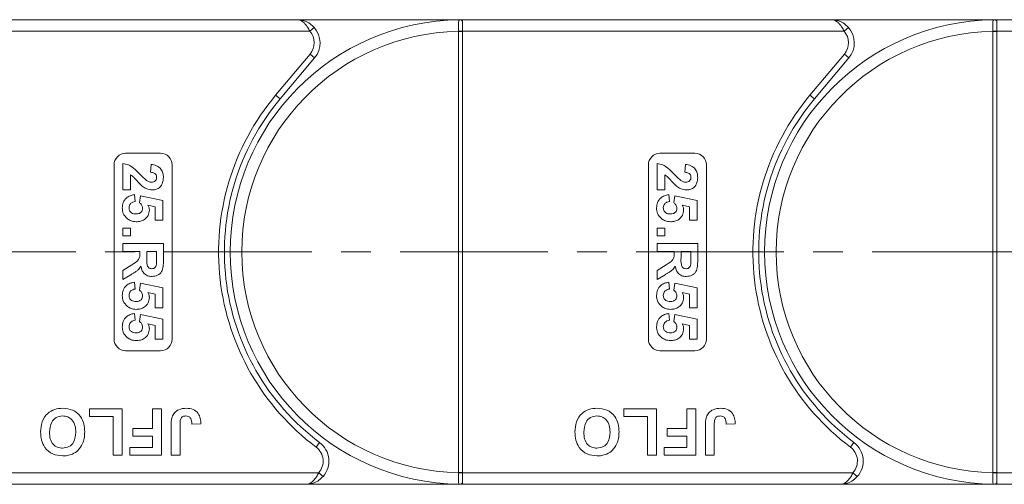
# Model space of a CAD drawing. Header units: millimetres. Extents: x 2548 to 3470, y -441 to 211.
# Tile 18 of 49: x 2977 to 3062, y -178 to -138. Entities that reach past the tile are written whole.
import ezdxf

# ---------------------------------------------------------------- set-up
doc = ezdxf.new("R2010")
doc.units = ezdxf.units.MM
doc.linetypes.add('CENTERX2', pattern=[20.32, 12.7, -2.54, 2.54, -2.54])

msp = doc.modelspace()

# ---------------------------------------------------------------- linework, layer by layer
at = {"color": 7, "linetype": 'Continuous', "lineweight": 15}
for p, q in [((3000.807, -137.563), (2969.075, -137.563)), ((3000.807, -137.563), (3015.075, -137.563)), ((3015.075, -137.683), (3015.075, -137.563)), ((3046.807, -137.563), (3015.075, -137.563)), ((3015.075, -138.563), (3015.075, -137.683)), ((3046.807, -137.563), (3061.075, -137.563)), ((3061.075, -137.683), (3061.075, -137.563)), ((3092.807, -137.563), (3061.075, -137.563)), ((3061.075, -138.563), (3061.075, -137.683)), ((2969.075, -138.563), (3001.925, -138.563)), ((3001.925, -138.563), (3002.298, -138.23)), ((3014.725, -138.561), (3014.725, -138.566)), ((3015.075, -138.566), (3014.725, -138.566)), ((3014.725, -138.566), (3014.725, -176.56)), ((3015.075, -138.566), (3015.075, -138.563)), ((3015.075, -138.563), (3047.925, -138.563)), ((3015.075, -176.56), (3015.075, -138.566)), ((3047.925, -138.563), (3048.298, -138.23)), ((3060.725, -138.561), (3060.725, -138.566)), ((3061.075, -138.566), (3060.725, -138.566)), ((3060.725, -138.566), (3060.725, -176.56)), ((3061.075, -138.566), (3061.075, -138.563)), ((3061.075, -138.563), (3093.925, -138.563)), ((3061.075, -176.56), (3061.075, -138.566)), ((3001.956, -140.527), (2998.988, -144.064)), ((3001.956, -140.527), (3002.339, -140.849)), ((3047.956, -140.527), (3044.988, -144.064)), ((3047.956, -140.527), (3048.339, -140.849)), ((2999.371, -144.386), (3002.339, -140.849)), ((3045.371, -144.386), (3048.339, -140.849)), ((2999.371, -144.386), (2998.988, -144.064)), ((3045.371, -144.386), (3044.988, -144.064)), ((2986.075, -149.063), (2989.075, -149.063)), ((3032.075, -149.063), (3035.075, -149.063)), ((2985.825, -152.223), (2985.825, -149.935)), ((2988.203, -150.698), (2988.269, -150.025)), ((3031.825, -152.223), (3031.825, -149.935)), ((3034.203, -150.698), (3034.269, -150.025)), ((2985.075, -165.063), (2985.075, -150.063)), ((2990.075, -150.063), (2990.075, -165.063)), ((3031.075, -165.063), (3031.075, -150.063)), ((3036.075, -150.063), (3036.075, -165.063)), ((2986.498, -150.923), (2986.498, -152.223)), ((3032.498, -150.923), (3032.498, -152.223)), ((2986.498, -152.223), (2985.825, -152.223)), ((3032.498, -152.223), (3031.825, -152.223)), ((2986.826, -152.627), (2986.902, -153.21)), ((2987.261, -153.304), (2987.344, -152.717)), ((2987.344, -152.717), (2989.28, -153.121)), ((2989.28, -153.121), (2989.28, -154.826)), ((3032.826, -152.627), (3032.902, -153.21)), ((3033.261, -153.304), (3033.344, -152.717)), ((3033.344, -152.717), (3035.28, -153.121)), ((3035.28, -153.121), (3035.28, -154.826)), ((2988.607, -153.661), (2987.982, -153.523)), ((2988.607, -154.826), (2988.607, -153.661)), ((3034.607, -153.661), (3033.982, -153.523)), ((3034.607, -154.826), (3034.607, -153.661)), ((2989.28, -154.826), (2988.607, -154.826)), ((3035.28, -154.826), (3034.607, -154.826)), ((2985.825, -155.499), (2986.498, -155.499)), ((2985.825, -156.172), (2985.825, -155.499)), ((2986.498, -155.499), (2986.498, -156.172)), ((3031.825, -155.499), (3032.498, -155.499)), ((3031.825, -156.172), (3031.825, -155.499)), ((3032.498, -155.499), (3032.498, -156.172)), ((2986.498, -156.172), (2985.825, -156.172)), ((3032.498, -156.172), (3031.825, -156.172)), ((2985.825, -156.845), (2989.325, -156.845)), ((2985.825, -157.518), (2985.825, -156.845)), ((2987.306, -157.518), (2985.825, -157.518)), ((2987.306, -157.669), (2987.306, -157.518)), ((2988.742, -157.518), (2987.889, -157.518)), ((2987.889, -157.518), (2987.889, -158.06)), ((2988.742, -158.09), (2988.742, -157.518)), ((2989.325, -156.845), (2989.325, -158.314)), ((3031.825, -156.845), (3035.325, -156.845)), ((3031.825, -157.518), (3031.825, -156.845)), ((3033.306, -157.518), (3031.825, -157.518)), ((3033.306, -157.669), (3033.306, -157.518)), ((3034.742, -157.518), (3033.889, -157.518)), ((3033.889, -157.518), (3033.889, -158.06)), ((3034.742, -158.09), (3034.742, -157.518)), ((3035.325, -156.845), (3035.325, -158.314)), ((2985.825, -159.155), (2986.619, -158.657)), ((2985.825, -159.941), (2985.825, -159.155)), ((3031.825, -159.155), (3032.619, -158.657)), ((3031.825, -159.941), (3031.825, -159.155)), ((2986.518, -159.517), (2985.825, -159.941)), ((2986.826, -160.166), (2986.902, -160.749)), ((3032.518, -159.517), (3031.825, -159.941)), ((3032.826, -160.166), (3032.902, -160.749)), ((2987.261, -160.843), (2987.344, -160.255)), ((2987.344, -160.255), (2989.28, -160.659)), ((2989.28, -160.659), (2989.28, -162.364)), ((3033.261, -160.843), (3033.344, -160.255)), ((3033.344, -160.255), (3035.28, -160.659)), ((3035.28, -160.659), (3035.28, -162.364)), ((2988.607, -161.199), (2987.982, -161.062)), ((2988.607, -162.364), (2988.607, -161.199)), ((3034.607, -161.199), (3033.982, -161.062)), ((3034.607, -162.364), (3034.607, -161.199)), ((2989.28, -162.364), (2988.607, -162.364)), ((3035.28, -162.364), (3034.607, -162.364)), ((2986.826, -162.858), (2986.902, -163.441)), ((2987.261, -163.535), (2987.344, -162.948)), ((2987.344, -162.948), (2989.28, -163.351)), ((2989.28, -163.351), (2989.28, -165.057)), ((3032.826, -162.858), (3032.902, -163.441)), ((3033.261, -163.535), (3033.344, -162.948)), ((3033.344, -162.948), (3035.28, -163.351)), ((3035.28, -163.351), (3035.28, -165.057)), ((2988.607, -163.891), (2987.982, -163.754)), ((2988.607, -165.057), (2988.607, -163.891)), ((3034.607, -163.891), (3033.982, -163.754)), ((3034.607, -165.057), (3034.607, -163.891)), ((2989.28, -165.057), (2988.607, -165.057)), ((3035.28, -165.057), (3034.607, -165.057)), ((2989.075, -166.063), (2986.075, -166.063)), ((3035.075, -166.063), (3032.075, -166.063)), ((2982.96, -171.73), (2982.96, -171.063)), ((2982.96, -171.063), (2985.78, -171.063)), ((2985.78, -171.063), (2985.78, -175.063)), ((2988.395, -172.755), (2988.395, -171.063)), ((2988.395, -171.063), (2989.165, -171.063)), ((2989.165, -171.063), (2989.165, -175.063)), ((3028.96, -171.73), (3028.96, -171.063)), ((3028.96, -171.063), (3031.78, -171.063)), ((3031.78, -171.063), (3031.78, -175.063)), ((3034.395, -172.755), (3034.395, -171.063)), ((3034.395, -171.063), (3035.165, -171.063)), ((3035.165, -171.063), (3035.165, -175.063)), ((2985.011, -171.73), (2982.96, -171.73)), ((2985.011, -175.063), (2985.011, -171.73)), ((3031.011, -171.73), (3028.96, -171.73)), ((3031.011, -175.063), (3031.011, -171.73)), ((2986.703, -173.422), (2986.703, -172.755)), ((2986.703, -172.755), (2988.395, -172.755)), ((2989.985, -175.063), (2989.985, -172.541)), ((2990.754, -172.474), (2990.754, -175.063)), ((2992.549, -172.345), (2991.78, -172.396)), ((3032.703, -173.422), (3032.703, -172.755)), ((3032.703, -172.755), (3034.395, -172.755)), ((3035.985, -175.063), (3035.985, -172.541)), ((3036.754, -172.474), (3036.754, -175.063)), ((3038.549, -172.345), (3037.78, -172.396)), ((2988.395, -173.422), (2986.703, -173.422)), ((2988.395, -174.396), (2988.395, -173.422)), ((3034.395, -173.422), (3032.703, -173.422)), ((3034.395, -174.396), (3034.395, -173.422)), ((2986.447, -175.063), (2986.447, -174.396)), ((2986.447, -174.396), (2988.395, -174.396)), ((3002.775, -173.963), (3002.475, -174.363)), ((3032.447, -175.063), (3032.447, -174.396)), ((3032.447, -174.396), (3034.395, -174.396)), ((3048.775, -173.963), (3048.475, -174.363)), ((2985.78, -175.063), (2985.011, -175.063)), ((2989.165, -175.063), (2986.447, -175.063)), ((2990.754, -175.063), (2989.985, -175.063)), ((3031.78, -175.063), (3031.011, -175.063)), ((3035.165, -175.063), (3032.447, -175.063)), ((3036.754, -175.063), (3035.985, -175.063)), ((3002.693, -176.563), (2969.075, -176.563)), ((3003.066, -176.896), (3002.693, -176.563)), ((3014.725, -176.56), (3014.725, -176.565)), ((3015.075, -176.56), (3014.725, -176.56)), ((3015.075, -176.563), (3015.075, -176.56)), ((3015.075, -176.563), (3015.075, -177.443)), ((3048.693, -176.563), (3015.075, -176.563)), ((3049.066, -176.896), (3048.693, -176.563)), ((3060.725, -176.56), (3060.725, -176.565)), ((3061.075, -176.56), (3060.725, -176.56)), ((3061.075, -176.563), (3061.075, -176.56)), ((3061.075, -176.563), (3061.075, -177.443)), ((3094.693, -176.563), (3061.075, -176.563)), ((2969.075, -177.563), (3001.575, -177.563)), ((3015.075, -177.563), (3001.575, -177.563)), ((3015.075, -177.443), (3015.075, -177.563)), ((3015.075, -177.563), (3047.575, -177.563)), ((3061.075, -177.563), (3047.575, -177.563)), ((3061.075, -177.443), (3061.075, -177.563)), ((3061.075, -177.563), (3093.575, -177.563))]:
    msp.add_line(p, q, dxfattribs=at)
at = {"color": 1, "linetype": 'CENTERX2', "lineweight": 13}
msp.add_line((2969.075, -157.563), (3389.922, -157.563), dxfattribs=at)
at = {"color": 7, "linetype": 'Continuous', "lineweight": 15}
for centre, radius, start, end in [((3015.075, -157.563), 20, 90.67353, 269.32647), ((3014.838, -137.86), 0.295, 36.74973, 89.7268), ((3061.075, -157.563), 20, 90.67353, 269.32647), ((3060.838, -137.86), 0.295, 36.74973, 89.7268), ((3015.075, -157.563), 19, 91.05551, 268.94449), ((3000.807, -139.563), 1.5, 320, 41.81031), ((3000.807, -139.563), 2, 320, 41.81031), ((3014.812, -156.213), 17.652, 89.14787, 90.28404), ((3061.075, -157.563), 19, 91.05551, 268.94449), ((3046.807, -139.563), 1.5, 320, 41.81031), ((3046.807, -139.563), 2, 320, 41.81031), ((3060.812, -156.213), 17.652, 89.14787, 90.28404), ((3015.075, -157.563), 21, 140, 233.1301), ((3061.075, -157.563), 21, 140, 233.1301), ((3015.075, -157.563), 20.5, 140, 233.1301), ((3061.075, -157.563), 20.5, 140, 233.1301), ((2986.075, -150.063), 1, 90, 180), ((2989.075, -150.063), 1, 0, 90), ((3032.075, -150.063), 1, 90, 180), ((3035.075, -150.063), 1, 0, 90), ((2986.075, -165.063), 1, 180, 270), ((2989.075, -165.063), 1, 270, 0), ((3032.075, -165.063), 1, 180, 270), ((3035.075, -165.063), 1, 270, 0), ((3001.575, -175.563), 1.5, 318.18969, 53.1301), ((3001.575, -175.563), 2, 318.18969, 53.1301), ((3047.575, -175.563), 1.5, 318.18969, 53.1301), ((3047.575, -175.563), 2, 318.18969, 53.1301), ((3014.813, -158.941), 17.624, 269.71473, 270.8527), ((3060.813, -158.941), 17.624, 269.71473, 270.8527), ((3014.838, -177.266), 0.295, 270.2732, 323.25027), ((3060.838, -177.266), 0.295, 270.2732, 323.25027)]:
    msp.add_arc(centre, radius, start, end, dxfattribs=at)
for points, knots in [([(3001.925, -138.563), (3001.897, -138.504), (3001.841, -138.384), (3001.735, -138.2), (3001.607, -138.017), (3001.49, -137.889), (3001.333, -137.746), (3001.179, -137.646), (3001.013, -137.589), (3000.934, -137.573), (3000.889, -137.567), (3000.862, -137.565), (3000.84, -137.564), (3000.825, -137.563), (3000.817, -137.563), (3000.811, -137.563), (3000.809, -137.563), (3000.807, -137.563)], [0, 0, 0, 0, 0.101029, 0.204946, 0.337168, 0.474297, 0.5162, 0.743651, 0.85309, 0.914248, 0.93217, 0.960137, 0.976545, 0.986194, 0.994698, 0.995932, 1, 1, 1, 1]), ([(3000.807, -137.563), (3000.81, -137.563), (3000.821, -137.563), (3000.859, -137.563), (3000.904, -137.565), (3001.162, -137.582), (3001.558, -137.678), (3002.012, -137.941), (3002.219, -138.15), (3002.298, -138.23)], [0, 0, 0, 0, 0.0050875, 0.0203691, 0.0708073, 0.0890863, 0.5003107, 0.809226, 1, 1, 1, 1]), ([(3014.84, -137.564), (3014.828, -137.566), (3014.792, -137.57), (3014.755, -137.62), (3014.73, -137.756), (3014.723, -137.986), (3014.723, -138.269), (3014.724, -138.47), (3014.725, -138.561)], [0, 0, 0, 0, 0.07361, 0.225281, 0.412719, 0.616054, 0.826783, 1, 1, 1, 1]), ([(3015.075, -137.563), (3015.074, -137.563), (3015.005, -137.563), (3014.92, -137.563), (3014.852, -137.564), (3014.84, -137.564)], [0, 0, 0, 0, 0.012087, 0.82463, 1, 1, 1, 1]), ([(3047.925, -138.563), (3047.897, -138.504), (3047.841, -138.384), (3047.735, -138.2), (3047.607, -138.017), (3047.49, -137.889), (3047.333, -137.746), (3047.179, -137.646), (3047.013, -137.589), (3046.934, -137.573), (3046.889, -137.567), (3046.862, -137.565), (3046.84, -137.564), (3046.825, -137.563), (3046.817, -137.563), (3046.811, -137.563), (3046.809, -137.563), (3046.807, -137.563)], [0, 0, 0, 0, 0.1010295, 0.2049461, 0.3371683, 0.4742971, 0.5161999, 0.7436507, 0.8530899, 0.914248, 0.9321698, 0.9601369, 0.976545, 0.9861936, 0.994698, 0.9959318, 1, 1, 1, 1]), ([(3046.807, -137.563), (3046.81, -137.563), (3046.821, -137.563), (3046.859, -137.563), (3046.904, -137.565), (3047.162, -137.582), (3047.558, -137.678), (3048.012, -137.941), (3048.219, -138.15), (3048.298, -138.23)], [0, 0, 0, 0, 0.0050875, 0.0203691, 0.0708073, 0.0890863, 0.5003107, 0.809226, 1, 1, 1, 1]), ([(3060.84, -137.564), (3060.828, -137.566), (3060.792, -137.57), (3060.755, -137.62), (3060.73, -137.756), (3060.723, -137.986), (3060.723, -138.269), (3060.724, -138.47), (3060.725, -138.561)], [0, 0, 0, 0, 0.07361, 0.225281, 0.412719, 0.616054, 0.826783, 1, 1, 1, 1]), ([(3061.075, -137.563), (3061.074, -137.563), (3061.005, -137.563), (3060.92, -137.563), (3060.852, -137.564), (3060.84, -137.564)], [0, 0, 0, 0, 0.012087, 0.82463, 1, 1, 1, 1]), ([(2985.825, -149.935), (2985.991, -149.968), (2986.324, -150.034), (2986.828, -150.382), (2987.129, -150.692), (2987.313, -150.881)], [0, 0, 0, 0, 0.279551, 0.559332, 1, 1, 1, 1]), ([(2988.269, -150.025), (2988.43, -150.049), (2988.75, -150.096), (2989.121, -150.385), (2989.3, -150.769), (2989.317, -151.022), (2989.325, -151.149)], [0, 0, 0, 0, 0.280752, 0.55897, 0.779275, 1, 1, 1, 1]), ([(3031.825, -149.935), (3031.991, -149.968), (3032.324, -150.034), (3032.828, -150.382), (3033.129, -150.692), (3033.313, -150.881)], [0, 0, 0, 0, 0.2795508, 0.5593318, 1, 1, 1, 1]), ([(3034.269, -150.025), (3034.43, -150.049), (3034.75, -150.096), (3035.121, -150.385), (3035.3, -150.769), (3035.317, -151.022), (3035.325, -151.149)], [0, 0, 0, 0, 0.280752, 0.55897, 0.779275, 1, 1, 1, 1]), ([(2987.313, -150.881), (2987.413, -150.987), (2987.592, -151.176), (2987.79, -151.343), (2987.878, -151.417)], [0, 0, 0, 0, 0.5602349, 1, 1, 1, 1]), ([(2988.742, -151.135), (2988.738, -151.086), (2988.732, -150.988), (2988.658, -150.857), (2988.486, -150.726), (2988.32, -150.709), (2988.203, -150.698)], [0, 0, 0, 0, 0.187236, 0.374084, 0.560696, 1, 1, 1, 1]), ([(3033.313, -150.881), (3033.413, -150.987), (3033.592, -151.176), (3033.79, -151.343), (3033.878, -151.417)], [0, 0, 0, 0, 0.560235, 1, 1, 1, 1]), ([(3034.742, -151.135), (3034.738, -151.086), (3034.732, -150.988), (3034.658, -150.857), (3034.486, -150.726), (3034.32, -150.709), (3034.203, -150.698)], [0, 0, 0, 0, 0.187236, 0.374084, 0.560696, 1, 1, 1, 1]), ([(2987.495, -151.884), (2987.379, -151.777), (2987.189, -151.601), (2986.949, -151.332), (2986.747, -151.101), (2986.581, -150.982), (2986.498, -150.923)], [0, 0, 0, 0, 0.339985, 0.560186, 0.78038, 1, 1, 1, 1]), ([(2987.878, -151.417), (2987.948, -151.458), (2988.074, -151.531), (2988.219, -151.544), (2988.282, -151.55)], [0, 0, 0, 0, 0.560117, 1, 1, 1, 1]), ([(2988.282, -151.55), (2988.348, -151.547), (2988.48, -151.539), (2988.643, -151.441), (2988.731, -151.29), (2988.738, -151.187), (2988.742, -151.135)], [0, 0, 0, 0, 0.2806635, 0.5594614, 0.7793655, 1, 1, 1, 1]), ([(2989.325, -151.149), (2989.315, -151.301), (2989.295, -151.603), (2989.06, -151.969), (2988.729, -152.19), (2988.492, -152.212), (2988.373, -152.223)], [0, 0, 0, 0, 0.280568, 0.55975, 0.779795, 1, 1, 1, 1]), ([(3033.495, -151.884), (3033.379, -151.777), (3033.189, -151.601), (3032.949, -151.332), (3032.747, -151.101), (3032.581, -150.982), (3032.498, -150.923)], [0, 0, 0, 0, 0.339985, 0.560186, 0.78038, 1, 1, 1, 1]), ([(3033.878, -151.417), (3033.948, -151.458), (3034.074, -151.531), (3034.219, -151.544), (3034.282, -151.55)], [0, 0, 0, 0, 0.560117, 1, 1, 1, 1]), ([(3034.282, -151.55), (3034.348, -151.547), (3034.48, -151.539), (3034.643, -151.441), (3034.731, -151.29), (3034.738, -151.187), (3034.742, -151.135)], [0, 0, 0, 0, 0.280664, 0.559461, 0.779366, 1, 1, 1, 1]), ([(3035.325, -151.149), (3035.315, -151.301), (3035.295, -151.603), (3035.06, -151.969), (3034.729, -152.19), (3034.492, -152.212), (3034.373, -152.223)], [0, 0, 0, 0, 0.280568, 0.55975, 0.779795, 1, 1, 1, 1]), ([(2988.373, -152.223), (2988.193, -152.2), (2987.871, -152.159), (2987.61, -151.968), (2987.495, -151.884)], [0, 0, 0, 0, 0.558458, 1, 1, 1, 1]), ([(3034.373, -152.223), (3034.193, -152.2), (3033.871, -152.159), (3033.61, -151.968), (3033.495, -151.884)], [0, 0, 0, 0, 0.558458, 1, 1, 1, 1]), ([(2985.78, -153.773), (2985.794, -153.612), (2985.821, -153.29), (2986.097, -152.915), (2986.454, -152.697), (2986.702, -152.65), (2986.826, -152.627)], [0, 0, 0, 0, 0.279948, 0.559031, 0.779331, 1, 1, 1, 1]), ([(2986.902, -153.21), (2986.825, -153.225), (2986.671, -153.255), (2986.496, -153.391), (2986.382, -153.561), (2986.37, -153.683), (2986.363, -153.745)], [0, 0, 0, 0, 0.2802995, 0.5599611, 0.7800424, 1, 1, 1, 1]), ([(2987.53, -153.794), (2987.525, -153.74), (2987.516, -153.632), (2987.427, -153.456), (2987.324, -153.362), (2987.261, -153.304)], [0, 0, 0, 0, 0.279963, 0.560065, 1, 1, 1, 1]), ([(3031.78, -153.773), (3031.794, -153.612), (3031.821, -153.29), (3032.097, -152.915), (3032.454, -152.697), (3032.702, -152.65), (3032.826, -152.627)], [0, 0, 0, 0, 0.2799484, 0.5590305, 0.7793307, 1, 1, 1, 1]), ([(3032.902, -153.21), (3032.825, -153.225), (3032.671, -153.255), (3032.496, -153.391), (3032.382, -153.561), (3032.37, -153.683), (3032.363, -153.745)], [0, 0, 0, 0, 0.2803, 0.559961, 0.780042, 1, 1, 1, 1]), ([(3033.53, -153.794), (3033.525, -153.74), (3033.516, -153.632), (3033.427, -153.456), (3033.324, -153.362), (3033.261, -153.304)], [0, 0, 0, 0, 0.279963, 0.560065, 1, 1, 1, 1]), ([(2986.23, -154.712), (2986.083, -154.565), (2985.82, -154.303), (2985.792, -153.935), (2985.78, -153.773)], [0, 0, 0, 0, 0.558353, 1, 1, 1, 1]), ([(2986.363, -153.745), (2986.373, -153.83), (2986.393, -154.001), (2986.556, -154.193), (2986.763, -154.277), (2986.897, -154.284), (2986.964, -154.287)], [0, 0, 0, 0, 0.279573, 0.558664, 0.778923, 1, 1, 1, 1]), ([(2986.964, -154.287), (2987.044, -154.283), (2987.203, -154.276), (2987.403, -154.161), (2987.515, -153.982), (2987.525, -153.857), (2987.53, -153.794)], [0, 0, 0, 0, 0.280898, 0.55946, 0.779497, 1, 1, 1, 1]), ([(2988.113, -153.955), (2988.092, -154.114), (2988.048, -154.431), (2987.725, -154.762), (2987.353, -154.938), (2987.104, -154.953), (2986.979, -154.96)], [0, 0, 0, 0, 0.279007, 0.558619, 0.779074, 1, 1, 1, 1]), ([(2987.982, -153.523), (2988.023, -153.599), (2988.097, -153.735), (2988.108, -153.888), (2988.113, -153.955)], [0, 0, 0, 0, 0.5598879, 1, 1, 1, 1]), ([(3032.23, -154.712), (3032.083, -154.565), (3031.82, -154.303), (3031.792, -153.935), (3031.78, -153.773)], [0, 0, 0, 0, 0.558353, 1, 1, 1, 1]), ([(3032.363, -153.745), (3032.373, -153.83), (3032.393, -154.001), (3032.556, -154.193), (3032.763, -154.277), (3032.897, -154.284), (3032.964, -154.287)], [0, 0, 0, 0, 0.279573, 0.558664, 0.778923, 1, 1, 1, 1]), ([(3032.964, -154.287), (3033.044, -154.283), (3033.203, -154.276), (3033.403, -154.161), (3033.515, -153.982), (3033.525, -153.857), (3033.53, -153.794)], [0, 0, 0, 0, 0.280898, 0.55946, 0.779497, 1, 1, 1, 1]), ([(3034.113, -153.955), (3034.092, -154.114), (3034.048, -154.431), (3033.725, -154.762), (3033.353, -154.938), (3033.104, -154.953), (3032.979, -154.96)], [0, 0, 0, 0, 0.279007, 0.558619, 0.779074, 1, 1, 1, 1]), ([(3033.982, -153.523), (3034.023, -153.599), (3034.097, -153.735), (3034.108, -153.888), (3034.113, -153.955)], [0, 0, 0, 0, 0.5598879, 1, 1, 1, 1]), ([(2986.979, -154.96), (2986.828, -154.947), (2986.557, -154.924), (2986.33, -154.777), (2986.23, -154.712)], [0, 0, 0, 0, 0.5595341, 1, 1, 1, 1]), ([(3032.979, -154.96), (3032.828, -154.947), (3032.557, -154.924), (3032.33, -154.777), (3032.23, -154.712)], [0, 0, 0, 0, 0.559534, 1, 1, 1, 1]), ([(2986.619, -158.657), (2986.832, -158.531), (2987.127, -158.355), (2987.309, -157.952), (2987.307, -157.764), (2987.306, -157.669)], [0, 0, 0, 0, 0.561022, 0.779295, 1, 1, 1, 1]), ([(2987.889, -158.06), (2987.882, -158.258), (2987.874, -158.506), (2987.951, -158.795), (2988.043, -158.915), (2988.176, -158.988), (2988.275, -158.995), (2988.324, -158.999)], [0, 0, 0, 0, 0.500962, 0.625785, 0.750436, 0.875032, 1, 1, 1, 1]), ([(2989.325, -158.314), (2989.322, -158.473), (2989.317, -158.79), (2989.234, -159.195), (2989.025, -159.442), (2988.757, -159.624), (2988.516, -159.653), (2988.355, -159.672)], [0, 0, 0, 0, 0.251143, 0.500527, 0.625735, 0.75105, 1, 1, 1, 1]), ([(2988.73, -158.625), (2988.735, -158.525), (2988.742, -158.347), (2988.742, -158.169), (2988.742, -158.09)], [0, 0, 0, 0, 0.559921, 1, 1, 1, 1]), ([(3032.619, -158.657), (3032.832, -158.531), (3033.127, -158.355), (3033.309, -157.952), (3033.307, -157.764), (3033.306, -157.669)], [0, 0, 0, 0, 0.561022, 0.779295, 1, 1, 1, 1]), ([(3033.889, -158.06), (3033.882, -158.258), (3033.874, -158.506), (3033.951, -158.795), (3034.043, -158.915), (3034.176, -158.988), (3034.275, -158.995), (3034.324, -158.999)], [0, 0, 0, 0, 0.500962, 0.625785, 0.750436, 0.875032, 1, 1, 1, 1]), ([(3035.325, -158.314), (3035.322, -158.473), (3035.317, -158.79), (3035.234, -159.195), (3035.025, -159.442), (3034.757, -159.624), (3034.516, -159.653), (3034.355, -159.672)], [0, 0, 0, 0, 0.2511432, 0.5005272, 0.6257353, 0.7510496, 1, 1, 1, 1]), ([(3034.73, -158.625), (3034.735, -158.525), (3034.742, -158.347), (3034.742, -158.169), (3034.742, -158.09)], [0, 0, 0, 0, 0.559921, 1, 1, 1, 1]), ([(2987.393, -158.794), (2987.317, -158.901), (2987.192, -159.077), (2986.95, -159.256), (2986.737, -159.392), (2986.591, -159.475), (2986.518, -159.517)], [0, 0, 0, 0, 0.339579, 0.559591, 0.779787, 1, 1, 1, 1]), ([(2988.355, -159.672), (2988.22, -159.66), (2987.95, -159.637), (2987.631, -159.41), (2987.455, -159.106), (2987.414, -158.898), (2987.393, -158.794)], [0, 0, 0, 0, 0.279954, 0.558933, 0.779174, 1, 1, 1, 1]), ([(2988.324, -158.999), (2988.382, -158.994), (2988.496, -158.985), (2988.669, -158.857), (2988.707, -158.713), (2988.73, -158.625)], [0, 0, 0, 0, 0.281129, 0.561183, 1, 1, 1, 1]), ([(3033.393, -158.794), (3033.317, -158.901), (3033.192, -159.077), (3032.95, -159.256), (3032.737, -159.392), (3032.591, -159.475), (3032.518, -159.517)], [0, 0, 0, 0, 0.339579, 0.559591, 0.779787, 1, 1, 1, 1]), ([(3034.355, -159.672), (3034.22, -159.66), (3033.95, -159.637), (3033.631, -159.41), (3033.455, -159.106), (3033.414, -158.898), (3033.393, -158.794)], [0, 0, 0, 0, 0.279954, 0.558933, 0.779174, 1, 1, 1, 1]), ([(3034.324, -158.999), (3034.382, -158.994), (3034.496, -158.985), (3034.669, -158.857), (3034.707, -158.713), (3034.73, -158.625)], [0, 0, 0, 0, 0.281129, 0.561183, 1, 1, 1, 1]), ([(2985.78, -161.311), (2985.794, -161.15), (2985.821, -160.828), (2986.097, -160.454), (2986.454, -160.235), (2986.702, -160.189), (2986.826, -160.166)], [0, 0, 0, 0, 0.279948, 0.559031, 0.779331, 1, 1, 1, 1]), ([(3031.78, -161.311), (3031.794, -161.15), (3031.821, -160.828), (3032.097, -160.454), (3032.454, -160.235), (3032.702, -160.189), (3032.826, -160.166)], [0, 0, 0, 0, 0.2799484, 0.5590305, 0.7793307, 1, 1, 1, 1]), ([(2986.902, -160.749), (2986.825, -160.764), (2986.671, -160.794), (2986.496, -160.929), (2986.382, -161.099), (2986.37, -161.222), (2986.363, -161.283)], [0, 0, 0, 0, 0.2803, 0.559961, 0.780042, 1, 1, 1, 1]), ([(2987.53, -161.333), (2987.525, -161.279), (2987.516, -161.171), (2987.427, -160.995), (2987.324, -160.9), (2987.261, -160.843)], [0, 0, 0, 0, 0.279963, 0.560065, 1, 1, 1, 1]), ([(3032.902, -160.749), (3032.825, -160.764), (3032.671, -160.794), (3032.496, -160.929), (3032.382, -161.099), (3032.37, -161.222), (3032.363, -161.283)], [0, 0, 0, 0, 0.2803, 0.559961, 0.780042, 1, 1, 1, 1]), ([(3033.53, -161.333), (3033.525, -161.279), (3033.516, -161.171), (3033.427, -160.995), (3033.324, -160.9), (3033.261, -160.843)], [0, 0, 0, 0, 0.279963, 0.560065, 1, 1, 1, 1]), ([(2986.23, -162.251), (2986.083, -162.104), (2985.82, -161.841), (2985.792, -161.474), (2985.78, -161.311)], [0, 0, 0, 0, 0.558353, 1, 1, 1, 1]), ([(2986.363, -161.283), (2986.373, -161.369), (2986.393, -161.54), (2986.556, -161.732), (2986.763, -161.816), (2986.897, -161.822), (2986.964, -161.826)], [0, 0, 0, 0, 0.2795727, 0.5586639, 0.7789233, 1, 1, 1, 1]), ([(2986.964, -161.826), (2987.044, -161.822), (2987.203, -161.814), (2987.403, -161.699), (2987.515, -161.521), (2987.525, -161.396), (2987.53, -161.333)], [0, 0, 0, 0, 0.280898, 0.55946, 0.779497, 1, 1, 1, 1]), ([(2988.113, -161.493), (2988.092, -161.652), (2988.048, -161.97), (2987.725, -162.301), (2987.353, -162.476), (2987.104, -162.491), (2986.979, -162.499)], [0, 0, 0, 0, 0.279007, 0.558619, 0.779074, 1, 1, 1, 1]), ([(2987.982, -161.062), (2988.023, -161.137), (2988.097, -161.273), (2988.108, -161.426), (2988.113, -161.493)], [0, 0, 0, 0, 0.559888, 1, 1, 1, 1]), ([(3032.23, -162.251), (3032.083, -162.104), (3031.82, -161.841), (3031.792, -161.474), (3031.78, -161.311)], [0, 0, 0, 0, 0.558353, 1, 1, 1, 1]), ([(3032.363, -161.283), (3032.373, -161.369), (3032.393, -161.54), (3032.556, -161.732), (3032.763, -161.816), (3032.897, -161.822), (3032.964, -161.826)], [0, 0, 0, 0, 0.279573, 0.558664, 0.778923, 1, 1, 1, 1]), ([(3032.964, -161.826), (3033.044, -161.822), (3033.203, -161.814), (3033.403, -161.699), (3033.515, -161.521), (3033.525, -161.396), (3033.53, -161.333)], [0, 0, 0, 0, 0.280898, 0.55946, 0.779497, 1, 1, 1, 1]), ([(3034.113, -161.493), (3034.092, -161.652), (3034.048, -161.97), (3033.725, -162.301), (3033.353, -162.476), (3033.104, -162.491), (3032.979, -162.499)], [0, 0, 0, 0, 0.279007, 0.558619, 0.779074, 1, 1, 1, 1]), ([(3033.982, -161.062), (3034.023, -161.137), (3034.097, -161.273), (3034.108, -161.426), (3034.113, -161.493)], [0, 0, 0, 0, 0.559888, 1, 1, 1, 1]), ([(2986.979, -162.499), (2986.828, -162.486), (2986.557, -162.463), (2986.33, -162.316), (2986.23, -162.251)], [0, 0, 0, 0, 0.559534, 1, 1, 1, 1]), ([(3032.979, -162.499), (3032.828, -162.486), (3032.557, -162.463), (3032.33, -162.316), (3032.23, -162.251)], [0, 0, 0, 0, 0.559534, 1, 1, 1, 1]), ([(2985.78, -164.004), (2985.794, -163.842), (2985.821, -163.52), (2986.097, -163.146), (2986.454, -162.927), (2986.702, -162.881), (2986.826, -162.858)], [0, 0, 0, 0, 0.279948, 0.559031, 0.779331, 1, 1, 1, 1]), ([(2986.902, -163.441), (2986.825, -163.456), (2986.671, -163.486), (2986.496, -163.622), (2986.382, -163.792), (2986.37, -163.914), (2986.363, -163.975)], [0, 0, 0, 0, 0.2802995, 0.5599611, 0.7800424, 1, 1, 1, 1]), ([(2987.53, -164.025), (2987.525, -163.971), (2987.516, -163.863), (2987.427, -163.687), (2987.324, -163.593), (2987.261, -163.535)], [0, 0, 0, 0, 0.279963, 0.560065, 1, 1, 1, 1]), ([(3031.78, -164.004), (3031.794, -163.842), (3031.821, -163.52), (3032.097, -163.146), (3032.454, -162.927), (3032.702, -162.881), (3032.826, -162.858)], [0, 0, 0, 0, 0.279948, 0.559031, 0.779331, 1, 1, 1, 1]), ([(3032.902, -163.441), (3032.825, -163.456), (3032.671, -163.486), (3032.496, -163.622), (3032.382, -163.792), (3032.37, -163.914), (3032.363, -163.975)], [0, 0, 0, 0, 0.2803, 0.559961, 0.780042, 1, 1, 1, 1]), ([(3033.53, -164.025), (3033.525, -163.971), (3033.516, -163.863), (3033.427, -163.687), (3033.324, -163.593), (3033.261, -163.535)], [0, 0, 0, 0, 0.279963, 0.560065, 1, 1, 1, 1]), ([(2986.23, -164.943), (2986.083, -164.796), (2985.82, -164.533), (2985.792, -164.166), (2985.78, -164.004)], [0, 0, 0, 0, 0.558353, 1, 1, 1, 1]), ([(2986.363, -163.975), (2986.373, -164.061), (2986.393, -164.232), (2986.556, -164.424), (2986.763, -164.508), (2986.897, -164.515), (2986.964, -164.518)], [0, 0, 0, 0, 0.279573, 0.558664, 0.778923, 1, 1, 1, 1]), ([(2986.964, -164.518), (2987.044, -164.514), (2987.203, -164.506), (2987.403, -164.392), (2987.515, -164.213), (2987.525, -164.088), (2987.53, -164.025)], [0, 0, 0, 0, 0.280898, 0.55946, 0.779497, 1, 1, 1, 1]), ([(2988.113, -164.186), (2988.092, -164.344), (2988.048, -164.662), (2987.725, -164.993), (2987.353, -165.168), (2987.104, -165.184), (2986.979, -165.191)], [0, 0, 0, 0, 0.279007, 0.558619, 0.779074, 1, 1, 1, 1]), ([(2987.982, -163.754), (2988.023, -163.83), (2988.097, -163.965), (2988.108, -164.118), (2988.113, -164.186)], [0, 0, 0, 0, 0.5598879, 1, 1, 1, 1]), ([(3032.23, -164.943), (3032.083, -164.796), (3031.82, -164.533), (3031.792, -164.166), (3031.78, -164.004)], [0, 0, 0, 0, 0.558353, 1, 1, 1, 1]), ([(3032.363, -163.975), (3032.373, -164.061), (3032.393, -164.232), (3032.556, -164.424), (3032.763, -164.508), (3032.897, -164.515), (3032.964, -164.518)], [0, 0, 0, 0, 0.279573, 0.558664, 0.778923, 1, 1, 1, 1]), ([(3032.964, -164.518), (3033.044, -164.514), (3033.203, -164.506), (3033.403, -164.392), (3033.515, -164.213), (3033.525, -164.088), (3033.53, -164.025)], [0, 0, 0, 0, 0.280898, 0.55946, 0.779497, 1, 1, 1, 1]), ([(3034.113, -164.186), (3034.092, -164.344), (3034.048, -164.662), (3033.725, -164.993), (3033.353, -165.168), (3033.104, -165.184), (3032.979, -165.191)], [0, 0, 0, 0, 0.279007, 0.558619, 0.779074, 1, 1, 1, 1]), ([(3033.982, -163.754), (3034.023, -163.83), (3034.097, -163.965), (3034.108, -164.118), (3034.113, -164.186)], [0, 0, 0, 0, 0.559888, 1, 1, 1, 1]), ([(2986.979, -165.191), (2986.828, -165.178), (2986.557, -165.155), (2986.33, -165.008), (2986.23, -164.943)], [0, 0, 0, 0, 0.559534, 1, 1, 1, 1]), ([(3032.979, -165.191), (3032.828, -165.178), (3032.557, -165.155), (3032.33, -165.008), (3032.23, -164.943)], [0, 0, 0, 0, 0.559534, 1, 1, 1, 1]), ([(2978.754, -173.057), (2978.774, -172.762), (2978.813, -172.172), (2979.28, -171.455), (2979.951, -171.062), (2980.414, -171.028), (2980.646, -171.012)], [0, 0, 0, 0, 0.280551, 0.559488, 0.779434, 1, 1, 1, 1]), ([(2980.646, -171.012), (2980.942, -171.039), (2981.533, -171.092), (2982.195, -171.646), (2982.511, -172.346), (2982.537, -172.808), (2982.549, -173.039)], [0, 0, 0, 0, 0.279942, 0.558704, 0.779045, 1, 1, 1, 1]), ([(2990.073, -171.781), (2990.135, -171.648), (2990.261, -171.382), (2990.702, -171.06), (2991.082, -171.03), (2991.314, -171.012)], [0, 0, 0, 0, 0.280122, 0.560355, 1, 1, 1, 1]), ([(2991.314, -171.012), (2991.509, -171.026), (2991.898, -171.055), (2992.342, -171.418), (2992.526, -171.889), (2992.541, -172.193), (2992.549, -172.345)], [0, 0, 0, 0, 0.280246, 0.558416, 0.778827, 1, 1, 1, 1]), ([(3024.754, -173.057), (3024.774, -172.762), (3024.813, -172.172), (3025.28, -171.455), (3025.951, -171.062), (3026.414, -171.028), (3026.646, -171.012)], [0, 0, 0, 0, 0.280551, 0.559488, 0.779434, 1, 1, 1, 1]), ([(3026.646, -171.012), (3026.942, -171.039), (3027.533, -171.092), (3028.195, -171.646), (3028.511, -172.346), (3028.537, -172.808), (3028.549, -173.039)], [0, 0, 0, 0, 0.279942, 0.558704, 0.779045, 1, 1, 1, 1]), ([(3036.073, -171.781), (3036.135, -171.648), (3036.261, -171.382), (3036.702, -171.06), (3037.082, -171.03), (3037.314, -171.012)], [0, 0, 0, 0, 0.2801216, 0.5603549, 1, 1, 1, 1]), ([(3037.314, -171.012), (3037.509, -171.026), (3037.898, -171.055), (3038.342, -171.418), (3038.526, -171.889), (3038.541, -172.193), (3038.549, -172.345)], [0, 0, 0, 0, 0.280246, 0.558416, 0.778827, 1, 1, 1, 1]), ([(2980.648, -171.678), (2980.458, -171.703), (2980.078, -171.752), (2979.579, -172.281), (2979.545, -172.775), (2979.524, -173.077)], [0, 0, 0, 0, 0.279991, 0.559768, 1, 1, 1, 1]), ([(2981.78, -173.065), (2981.771, -172.876), (2981.753, -172.499), (2981.502, -172.017), (2981.094, -171.723), (2980.797, -171.693), (2980.648, -171.678)], [0, 0, 0, 0, 0.281021, 0.560116, 0.779939, 1, 1, 1, 1]), ([(2989.985, -172.541), (2989.986, -172.397), (2989.988, -172.141), (2990.047, -171.891), (2990.073, -171.781)], [0, 0, 0, 0, 0.560294, 1, 1, 1, 1]), ([(2991.264, -171.678), (2991.171, -171.685), (2991.032, -171.694), (2990.878, -171.805), (2990.752, -172.055), (2990.753, -172.288), (2990.754, -172.474)], [0, 0, 0, 0, 0.249396, 0.374426, 0.499454, 1, 1, 1, 1]), ([(2991.676, -171.899), (2991.649, -171.862), (2991.595, -171.787), (2991.454, -171.696), (2991.336, -171.685), (2991.264, -171.678)], [0, 0, 0, 0, 0.280672, 0.560844, 1, 1, 1, 1]), ([(2991.78, -172.396), (2991.776, -172.3), (2991.768, -172.128), (2991.704, -171.969), (2991.676, -171.899)], [0, 0, 0, 0, 0.561018, 1, 1, 1, 1]), ([(3026.648, -171.678), (3026.458, -171.703), (3026.078, -171.752), (3025.579, -172.281), (3025.545, -172.775), (3025.524, -173.077)], [0, 0, 0, 0, 0.279991, 0.559768, 1, 1, 1, 1]), ([(3027.78, -173.065), (3027.771, -172.876), (3027.753, -172.499), (3027.502, -172.017), (3027.094, -171.723), (3026.797, -171.693), (3026.648, -171.678)], [0, 0, 0, 0, 0.281021, 0.560116, 0.779939, 1, 1, 1, 1]), ([(3035.985, -172.541), (3035.986, -172.397), (3035.988, -172.141), (3036.047, -171.891), (3036.073, -171.781)], [0, 0, 0, 0, 0.560294, 1, 1, 1, 1]), ([(3037.264, -171.678), (3037.171, -171.685), (3037.032, -171.694), (3036.878, -171.805), (3036.752, -172.055), (3036.753, -172.288), (3036.754, -172.474)], [0, 0, 0, 0, 0.249396, 0.374426, 0.499454, 1, 1, 1, 1]), ([(3037.676, -171.899), (3037.649, -171.862), (3037.595, -171.787), (3037.454, -171.696), (3037.336, -171.685), (3037.264, -171.678)], [0, 0, 0, 0, 0.280672, 0.560844, 1, 1, 1, 1]), ([(3037.78, -172.396), (3037.776, -172.3), (3037.768, -172.128), (3037.704, -171.969), (3037.676, -171.899)], [0, 0, 0, 0, 0.561018, 1, 1, 1, 1]), ([(2980.657, -175.114), (2980.359, -175.086), (2979.765, -175.029), (2979.102, -174.464), (2978.792, -173.756), (2978.767, -173.29), (2978.754, -173.057)], [0, 0, 0, 0, 0.2798307, 0.5586691, 0.7790056, 1, 1, 1, 1]), ([(2979.524, -173.077), (2979.532, -173.265), (2979.548, -173.64), (2979.79, -174.126), (2980.203, -174.41), (2980.5, -174.435), (2980.648, -174.448)], [0, 0, 0, 0, 0.281087, 0.560013, 0.779691, 1, 1, 1, 1]), ([(2980.648, -174.448), (2980.838, -174.426), (2981.218, -174.382), (2981.726, -173.862), (2981.76, -173.368), (2981.78, -173.065)], [0, 0, 0, 0, 0.280278, 0.559877, 1, 1, 1, 1]), ([(2982.549, -173.039), (2982.544, -173.234), (2982.534, -173.582), (2982.421, -173.911), (2982.371, -174.056)], [0, 0, 0, 0, 0.560171, 1, 1, 1, 1]), ([(3026.657, -175.114), (3026.359, -175.086), (3025.765, -175.029), (3025.102, -174.464), (3024.792, -173.756), (3024.767, -173.29), (3024.754, -173.057)], [0, 0, 0, 0, 0.279831, 0.558669, 0.779006, 1, 1, 1, 1]), ([(3025.524, -173.077), (3025.532, -173.265), (3025.548, -173.64), (3025.79, -174.126), (3026.203, -174.41), (3026.5, -174.435), (3026.648, -174.448)], [0, 0, 0, 0, 0.281087, 0.560013, 0.779691, 1, 1, 1, 1]), ([(3026.648, -174.448), (3026.838, -174.426), (3027.218, -174.382), (3027.726, -173.862), (3027.76, -173.368), (3027.78, -173.065)], [0, 0, 0, 0, 0.280278, 0.559877, 1, 1, 1, 1]), ([(3028.549, -173.039), (3028.544, -173.234), (3028.534, -173.582), (3028.421, -173.911), (3028.371, -174.056)], [0, 0, 0, 0, 0.560171, 1, 1, 1, 1]), ([(2982.371, -174.056), (2982.252, -174.269), (2982.041, -174.649), (2981.666, -174.863), (2981.5, -174.957)], [0, 0, 0, 0, 0.559956, 1, 1, 1, 1]), ([(3028.371, -174.056), (3028.252, -174.269), (3028.041, -174.649), (3027.666, -174.863), (3027.5, -174.957)], [0, 0, 0, 0, 0.5599557, 1, 1, 1, 1]), ([(2981.5, -174.957), (2981.347, -175.009), (2981.073, -175.102), (2980.785, -175.111), (2980.657, -175.114)], [0, 0, 0, 0, 0.5595644, 1, 1, 1, 1]), ([(3027.5, -174.957), (3027.347, -175.009), (3027.073, -175.102), (3026.785, -175.111), (3026.657, -175.114)], [0, 0, 0, 0, 0.5595644, 1, 1, 1, 1]), ([(3001.575, -177.563), (3001.577, -177.563), (3001.579, -177.563), (3001.585, -177.563), (3001.593, -177.563), (3001.607, -177.562), (3001.63, -177.561), (3001.656, -177.559), (3001.702, -177.553), (3001.781, -177.537), (3001.947, -177.48), (3002.101, -177.38), (3002.309, -177.191), (3002.5, -176.956), (3002.635, -176.682), (3002.693, -176.563)], [0, 0, 0, 0, 0.004076, 0.005312, 0.013833, 0.023499, 0.039938, 0.067959, 0.085914, 0.147188, 0.256834, 0.484715, 0.526697, 0.795371, 1, 1, 1, 1]), ([(3001.575, -177.563), (3001.578, -177.563), (3001.589, -177.563), (3001.627, -177.563), (3001.672, -177.561), (3001.93, -177.544), (3002.326, -177.448), (3002.78, -177.185), (3002.987, -176.976), (3003.066, -176.896)], [0, 0, 0, 0, 0.005088, 0.020369, 0.070807, 0.089086, 0.500311, 0.809226, 1, 1, 1, 1]), ([(3014.725, -176.565), (3014.725, -176.577), (3014.724, -176.701), (3014.722, -176.937), (3014.723, -177.229), (3014.739, -177.442), (3014.771, -177.547), (3014.821, -177.558), (3014.84, -177.562)], [0, 0, 0, 0, 0.023484, 0.237307, 0.451092, 0.663769, 0.870555, 1, 1, 1, 1]), ([(3047.575, -177.563), (3047.577, -177.563), (3047.579, -177.563), (3047.585, -177.563), (3047.593, -177.563), (3047.607, -177.562), (3047.63, -177.561), (3047.656, -177.559), (3047.702, -177.553), (3047.781, -177.537), (3047.947, -177.48), (3048.101, -177.38), (3048.309, -177.191), (3048.5, -176.956), (3048.635, -176.682), (3048.693, -176.563)], [0, 0, 0, 0, 0.0040759, 0.005312, 0.0138325, 0.0234994, 0.0399385, 0.0679586, 0.0859142, 0.1471881, 0.2568342, 0.4847154, 0.5266974, 0.7953711, 1, 1, 1, 1]), ([(3047.575, -177.563), (3047.578, -177.563), (3047.589, -177.563), (3047.627, -177.563), (3047.672, -177.561), (3047.93, -177.544), (3048.326, -177.448), (3048.78, -177.185), (3048.987, -176.976), (3049.066, -176.896)], [0, 0, 0, 0, 0.005088, 0.020369, 0.070807, 0.089086, 0.500311, 0.809226, 1, 1, 1, 1]), ([(3060.725, -176.565), (3060.725, -176.577), (3060.724, -176.701), (3060.722, -176.937), (3060.723, -177.229), (3060.739, -177.442), (3060.771, -177.547), (3060.821, -177.558), (3060.84, -177.562)], [0, 0, 0, 0, 0.023484, 0.237307, 0.451092, 0.663769, 0.870555, 1, 1, 1, 1]), ([(3014.84, -177.562), (3014.852, -177.562), (3014.92, -177.563), (3015.005, -177.563), (3015.074, -177.563), (3015.075, -177.563)], [0, 0, 0, 0, 0.17537, 0.987913, 1, 1, 1, 1]), ([(3060.84, -177.562), (3060.852, -177.562), (3060.92, -177.563), (3061.005, -177.563), (3061.074, -177.563), (3061.075, -177.563)], [0, 0, 0, 0, 0.17537, 0.987913, 1, 1, 1, 1])]:
    msp.add_open_spline(points, degree=3, knots=knots, dxfattribs=at)

doc.saveas('drawing.dxf')
